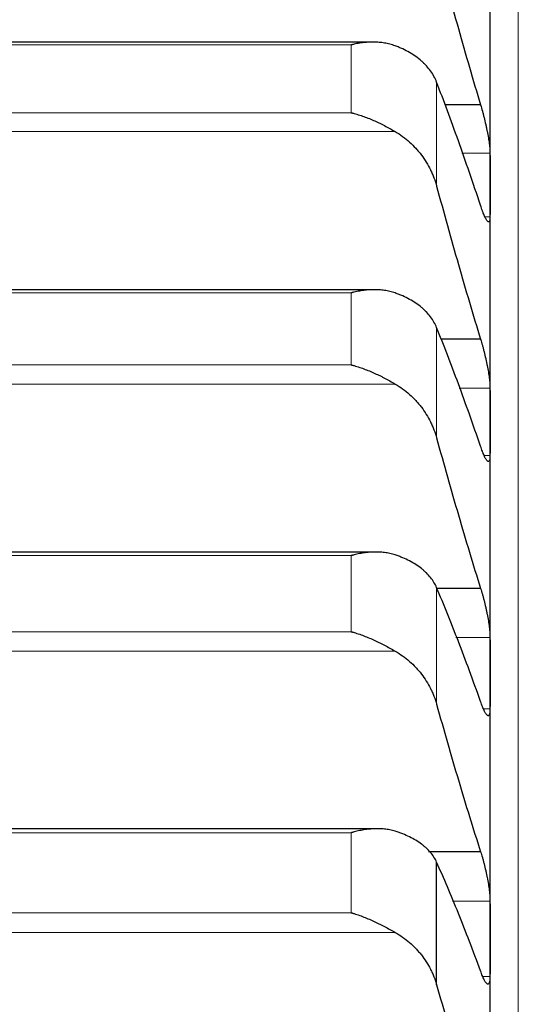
# Model space of a CAD drawing. Header units: inches. Extents: x 0 to 17820, y -10 to 12600.
# Tile 142 of 256: x 6479 to 6507, y 9209 to 9265. Entities that reach past the tile are written whole.
import ezdxf

# ---------------------------------------------------------------- set-up
doc = ezdxf.new("R2010")
doc.units = ezdxf.units.IN
doc.layers.add('1', color=7, linetype='Continuous', true_color=0xffffff)

msp = doc.modelspace()

# ---------------------------------------------------------------- linework, layer by layer
at = {"layer": '1', "color": 110, "linetype": 'Continuous', "lineweight": 13}
for p, q in [((6506.743, 9340.901), (6506.743, 8810.881)), ((6497.288, 9263.166), (6460.999, 9263.166)), ((6497.288, 9259.319), (6497.288, 9263.166)), ((6502.117, 9255.166), (6502.117, 9261.057)), ((6497.288, 9259.319), (6460.999, 9259.319)), ((6499.775, 9258.25), (6458.512, 9258.25)), ((6505.141, 9257.025), (6503.553, 9257.025)), ((6505.141, 9253.431), (6504.851, 9253.431)), ((6497.288, 9249.118), (6460.999, 9249.118)), ((6497.288, 9245.035), (6497.288, 9249.118)), ((6502.117, 9240.902), (6502.117, 9247.155)), ((6497.288, 9245.035), (6460.999, 9245.035)), ((6499.775, 9243.949), (6458.512, 9243.949)), ((6505.141, 9243.725), (6503.387, 9243.725)), ((6505.141, 9239.899), (6504.813, 9239.899)), ((6497.288, 9234.232), (6460.999, 9234.232)), ((6497.288, 9229.919), (6497.288, 9234.232)), ((6502.117, 9225.812), (6502.117, 9232.418)), ((6497.288, 9229.919), (6460.999, 9229.919)), ((6505.141, 9229.595), (6503.206, 9229.595)), ((6499.775, 9228.819), (6458.512, 9228.819)), ((6505.141, 9225.544), (6504.77, 9225.544)), ((6497.288, 9218.533), (6460.999, 9218.533)), ((6497.288, 9213.996), (6497.288, 9218.533)), ((6505.141, 9214.658), (6503.009, 9214.658)), ((6497.288, 9213.996), (6460.999, 9213.996)), ((6499.775, 9212.883), (6458.512, 9212.883)), ((6505.141, 9210.388), (6504.724, 9210.388))]:
    msp.add_line(p, q, dxfattribs=at)
at = {"layer": '1', "color": 2, "linetype": 'Continuous', "lineweight": 25}
for p, q in [((6505.143, 9255.228), (6505.143, 9267.797)), ((6498.522, 9263.321), (6459.788, 9263.321)), ((6504.606, 9259.761), (6502.578, 9259.761)), ((6505.143, 9241.812), (6505.143, 9255.228)), ((6498.6, 9249.295), (6459.701, 9249.295)), ((6504.606, 9246.485), (6502.365, 9246.485)), ((6505.143, 9227.569), (6505.143, 9241.812)), ((6498.674, 9234.433), (6459.615, 9234.433)), ((6504.606, 9232.375), (6502.134, 9232.375)), ((6505.143, 9212.523), (6505.143, 9227.569)), ((6498.749, 9218.758), (6459.529, 9218.758)), ((6504.606, 9217.454), (6501.652, 9217.454)), ((6502.117, 9209.922), (6502.117, 9216.87)), ((6505.143, 9196.698), (6505.143, 9212.523))]:
    msp.add_line(p, q, dxfattribs=at)
for points in [[(6502.117, 9268.583), (6502.321, 9267.819), (6502.731, 9266.305), (6503.35, 9264.077), (6503.975, 9261.894), (6504.395, 9260.467), (6504.606, 9259.761)], [(6504.606, 9254.075), (6504.395, 9254.71), (6503.975, 9255.953), (6503.35, 9257.738), (6502.731, 9259.444), (6502.321, 9260.528), (6502.117, 9261.057)], [(6505.141, 9257.025), (6505.143, 9256.426), (6505.143, 9255.827), (6505.143, 9255.228)], [(6502.117, 9255.166), (6502.321, 9254.411), (6502.731, 9252.915), (6503.35, 9250.721), (6503.975, 9248.575), (6504.395, 9247.176), (6504.606, 9246.485)], [(6505.143, 9255.228), (6505.143, 9254.629), (6505.143, 9254.03), (6505.141, 9253.431)], [(6504.606, 9240.433), (6504.395, 9241.048), (6503.975, 9242.252), (6503.35, 9243.974), (6502.731, 9245.613), (6502.321, 9246.65), (6502.117, 9247.155)], [(6505.141, 9243.725), (6505.143, 9243.087), (6505.143, 9242.449), (6505.143, 9241.812)], [(6505.143, 9241.812), (6505.143, 9241.174), (6505.143, 9240.536), (6505.141, 9239.899)], [(6502.117, 9240.902), (6502.321, 9240.156), (6502.731, 9238.682), (6503.35, 9236.524), (6503.975, 9234.419), (6504.395, 9233.051), (6504.606, 9232.375)], [(6504.606, 9225.966), (6504.395, 9226.562), (6503.975, 9227.723), (6503.35, 9229.38), (6502.731, 9230.95), (6502.321, 9231.938), (6502.117, 9232.418)], [(6505.141, 9229.595), (6505.143, 9228.92), (6505.143, 9228.244), (6505.143, 9227.569)], [(6505.143, 9227.569), (6505.143, 9226.894), (6505.143, 9226.219), (6505.141, 9225.544)], [(6502.117, 9225.812), (6502.321, 9225.078), (6502.731, 9223.628), (6503.35, 9221.51), (6503.975, 9219.449), (6504.395, 9218.113), (6504.606, 9217.454)], [(6504.606, 9210.699), (6504.395, 9211.273), (6503.975, 9212.392), (6503.35, 9213.979), (6502.731, 9215.477), (6502.321, 9216.416), (6502.117, 9216.87)], [(6505.141, 9214.658), (6505.143, 9213.947), (6505.143, 9213.235), (6505.143, 9212.523)], [(6505.143, 9212.523), (6505.143, 9211.812), (6505.143, 9211.1), (6505.141, 9210.388)], [(6502.117, 9209.922), (6502.321, 9209.2), (6502.731, 9207.776), (6503.35, 9205.702), (6503.975, 9203.689), (6504.395, 9202.387), (6504.606, 9201.746)]]:
    msp.add_open_spline(points, degree=3, dxfattribs=at)
for points, knots in [([(6499.775, 9263.109), (6499.675, 9263.147), (6499.575, 9263.178), (6499.374, 9263.231), (6499.273, 9263.252), (6499.069, 9263.286), (6498.966, 9263.299), (6498.76, 9263.316), (6498.655, 9263.32), (6498.446, 9263.321), (6498.341, 9263.318), (6498.131, 9263.305), (6498.026, 9263.295), (6497.816, 9263.269), (6497.71, 9263.252), (6497.552, 9263.223), (6497.473, 9263.208), (6497.38, 9263.187), (6497.334, 9263.177), (6497.314, 9263.172), (6497.301, 9263.169), (6497.294, 9263.167), (6497.288, 9263.166)], [0, 0, 0, 0, 0.125, 0.125, 0.25, 0.25, 0.375, 0.375, 0.5, 0.5, 0.625, 0.625, 0.75, 0.75, 0.875, 0.875, 0.9375, 0.96875, 0.984375, 0.992188, 0.992188, 1, 1, 1, 1]), ([(6502.117, 9261.057), (6502.075, 9261.167), (6502.025, 9261.275), (6501.91, 9261.484), (6501.781, 9261.689), (6501.623, 9261.882), (6501.494, 9262.023), (6501.449, 9262.07), (6501.379, 9262.138), (6501.355, 9262.161), (6501.306, 9262.206), (6501.282, 9262.228), (6501.157, 9262.337), (6500.945, 9262.504), (6500.71, 9262.656), (6500.463, 9262.799), (6500.334, 9262.867), (6500.164, 9262.947), (6500.13, 9262.963), (6500.06, 9262.994), (6499.956, 9263.039), (6499.848, 9263.082), (6499.775, 9263.109)], [0, 0, 0, 0, 0.125, 0.125, 0.25, 0.375, 0.375, 0.4375, 0.4375, 0.46875, 0.46875, 0.5, 0.5, 0.625, 0.75, 0.75, 0.875, 0.875, 0.90625, 0.90625, 0.9375, 1, 1, 1, 1]), ([(6504.606, 9259.761), (6504.64, 9259.65), (6504.675, 9259.535), (6504.725, 9259.356), (6504.741, 9259.295), (6504.766, 9259.201), (6504.774, 9259.17), (6504.791, 9259.107), (6504.799, 9259.075), (6504.839, 9258.916), (6504.869, 9258.788), (6504.913, 9258.595), (6504.927, 9258.53), (6504.947, 9258.433), (6504.954, 9258.401), (6504.967, 9258.337), (6504.973, 9258.305), (6505.005, 9258.147), (6505.027, 9258.024), (6505.052, 9257.875), (6505.057, 9257.845), (6505.066, 9257.787), (6505.07, 9257.758), (6505.083, 9257.672), (6505.091, 9257.616), (6505.112, 9257.457), (6505.122, 9257.358), (6505.131, 9257.244), (6505.133, 9257.222), (6505.136, 9257.179), (6505.137, 9257.158), (6505.14, 9257.098), (6505.141, 9257.06), (6505.141, 9257.025)], [0, 0, 0, 0, 0.125, 0.125, 0.1875, 0.1875, 0.21875, 0.21875, 0.25, 0.25, 0.375, 0.375, 0.4375, 0.4375, 0.46875, 0.46875, 0.5, 0.5, 0.625, 0.625, 0.65625, 0.65625, 0.6875, 0.6875, 0.75, 0.75, 0.875, 0.875, 0.90625, 0.90625, 0.9375, 0.9375, 1, 1, 1, 1]), ([(6497.288, 9259.319), (6497.291, 9259.318), (6497.294, 9259.318), (6497.301, 9259.316), (6497.304, 9259.315), (6497.314, 9259.313), (6497.334, 9259.308), (6497.38, 9259.296), (6497.473, 9259.272), (6497.658, 9259.219), (6497.815, 9259.169), (6498.129, 9259.061), (6498.337, 9258.979), (6498.648, 9258.843), (6498.752, 9258.795), (6498.907, 9258.721), (6498.959, 9258.695), (6499.063, 9258.644), (6499.114, 9258.617), (6499.269, 9258.536), (6499.372, 9258.481), (6499.575, 9258.367), (6499.675, 9258.309), (6499.775, 9258.25)], [0, 0, 0, 0, 0.003906, 0.003906, 0.007813, 0.007813, 0.015625, 0.03125, 0.0625, 0.125, 0.25, 0.25, 0.5, 0.5, 0.625, 0.625, 0.6875, 0.6875, 0.75, 0.75, 0.875, 0.875, 1, 1, 1, 1]), ([(6499.775, 9258.25), (6499.921, 9258.164), (6500.061, 9258.071), (6500.33, 9257.873), (6500.587, 9257.663), (6500.823, 9257.429), (6500.964, 9257.275), (6500.992, 9257.244), (6501.047, 9257.182), (6501.074, 9257.15), (6501.154, 9257.053), (6501.206, 9256.988), (6501.356, 9256.79), (6501.448, 9256.654), (6501.62, 9256.375), (6501.699, 9256.231), (6501.807, 9256.011), (6501.841, 9255.937), (6501.89, 9255.824), (6501.906, 9255.786), (6501.937, 9255.71), (6501.952, 9255.672), (6502.024, 9255.48), (6502.075, 9255.324), (6502.117, 9255.166)], [0, 0, 0, 0, 0.125, 0.125, 0.25, 0.375, 0.375, 0.40625, 0.40625, 0.4375, 0.4375, 0.5, 0.5, 0.625, 0.625, 0.75, 0.75, 0.8125, 0.8125, 0.84375, 0.84375, 0.875, 0.875, 1, 1, 1, 1]), ([(6505.141, 9253.431), (6505.141, 9253.396), (6505.139, 9253.332), (6505.131, 9253.255), (6505.122, 9253.216), (6505.114, 9253.191), (6505.111, 9253.184), (6505.105, 9253.17), (6505.101, 9253.164), (6505.084, 9253.139), (6505.067, 9253.132), (6505.042, 9253.139), (6505.037, 9253.141), (6505.029, 9253.146), (6505.027, 9253.147), (6505.021, 9253.151), (6505.007, 9253.162), (6504.98, 9253.19), (6504.955, 9253.226), (6504.928, 9253.269), (6504.913, 9253.293), (6504.87, 9253.375), (6504.839, 9253.441), (6504.791, 9253.553), (6504.775, 9253.593), (6504.75, 9253.657), (6504.742, 9253.679), (6504.725, 9253.724), (6504.717, 9253.747), (6504.675, 9253.864), (6504.64, 9253.966), (6504.606, 9254.075)], [0, 0, 0, 0, 0.0625, 0.125, 0.1875, 0.1875, 0.21875, 0.21875, 0.25, 0.25, 0.375, 0.375, 0.40625, 0.40625, 0.421875, 0.421875, 0.4375, 0.5, 0.5625, 0.5625, 0.625, 0.625, 0.75, 0.75, 0.8125, 0.8125, 0.84375, 0.84375, 0.875, 0.875, 1, 1, 1, 1]), ([(6499.775, 9249.108), (6499.675, 9249.143), (6499.575, 9249.172), (6499.374, 9249.221), (6499.273, 9249.241), (6499.069, 9249.27), (6498.966, 9249.281), (6498.76, 9249.294), (6498.655, 9249.296), (6498.446, 9249.294), (6498.341, 9249.288), (6498.131, 9249.271), (6498.026, 9249.26), (6497.816, 9249.23), (6497.71, 9249.211), (6497.552, 9249.18), (6497.473, 9249.163), (6497.38, 9249.141), (6497.334, 9249.13), (6497.314, 9249.125), (6497.301, 9249.121), (6497.294, 9249.12), (6497.288, 9249.118)], [0, 0, 0, 0, 0.125, 0.125, 0.25, 0.25, 0.375, 0.375, 0.5, 0.5, 0.625, 0.625, 0.75, 0.75, 0.875, 0.875, 0.9375, 0.96875, 0.984375, 0.992187, 0.992187, 1, 1, 1, 1]), ([(6502.117, 9247.155), (6502.075, 9247.26), (6502.025, 9247.363), (6501.91, 9247.563), (6501.781, 9247.757), (6501.623, 9247.942), (6501.494, 9248.076), (6501.449, 9248.12), (6501.379, 9248.186), (6501.355, 9248.207), (6501.306, 9248.25), (6501.282, 9248.271), (6501.157, 9248.375), (6500.945, 9248.534), (6500.71, 9248.677), (6500.463, 9248.814), (6500.334, 9248.878), (6500.164, 9248.954), (6500.13, 9248.969), (6500.06, 9248.998), (6499.956, 9249.041), (6499.848, 9249.082), (6499.775, 9249.108)], [0, 0, 0, 0, 0.125, 0.125, 0.25, 0.375, 0.375, 0.4375, 0.4375, 0.46875, 0.46875, 0.5, 0.5, 0.625, 0.75, 0.75, 0.875, 0.875, 0.90625, 0.90625, 0.9375, 1, 1, 1, 1]), ([(6504.606, 9246.485), (6504.64, 9246.377), (6504.675, 9246.264), (6504.725, 9246.087), (6504.741, 9246.027), (6504.766, 9245.935), (6504.774, 9245.904), (6504.791, 9245.841), (6504.799, 9245.81), (6504.839, 9245.651), (6504.869, 9245.524), (6504.913, 9245.331), (6504.927, 9245.266), (6504.947, 9245.169), (6504.954, 9245.136), (6504.967, 9245.072), (6504.973, 9245.039), (6505.005, 9244.88), (6505.027, 9244.756), (6505.052, 9244.604), (6505.057, 9244.574), (6505.066, 9244.514), (6505.07, 9244.484), (6505.083, 9244.397), (6505.091, 9244.34), (6505.112, 9244.176), (6505.122, 9244.074), (6505.131, 9243.955), (6505.133, 9243.932), (6505.136, 9243.887), (6505.137, 9243.865), (6505.14, 9243.802), (6505.141, 9243.762), (6505.141, 9243.725)], [0, 0, 0, 0, 0.125, 0.125, 0.1875, 0.1875, 0.21875, 0.21875, 0.25, 0.25, 0.375, 0.375, 0.4375, 0.4375, 0.46875, 0.46875, 0.5, 0.5, 0.625, 0.625, 0.65625, 0.65625, 0.6875, 0.6875, 0.75, 0.75, 0.875, 0.875, 0.90625, 0.90625, 0.9375, 0.9375, 1, 1, 1, 1]), ([(6497.288, 9245.035), (6497.291, 9245.034), (6497.294, 9245.033), (6497.301, 9245.031), (6497.304, 9245.03), (6497.314, 9245.028), (6497.334, 9245.022), (6497.38, 9245.01), (6497.473, 9244.984), (6497.552, 9244.961), (6497.71, 9244.912), (6497.815, 9244.877), (6498.129, 9244.765), (6498.337, 9244.681), (6498.648, 9244.543), (6498.752, 9244.495), (6498.907, 9244.42), (6498.959, 9244.394), (6499.063, 9244.342), (6499.114, 9244.315), (6499.269, 9244.234), (6499.372, 9244.179), (6499.575, 9244.066), (6499.675, 9244.008), (6499.775, 9243.949)], [0, 0, 0, 0, 0.003906, 0.003906, 0.007812, 0.007812, 0.015625, 0.03125, 0.0625, 0.125, 0.125, 0.25, 0.25, 0.5, 0.5, 0.625, 0.625, 0.6875, 0.6875, 0.75, 0.75, 0.875, 0.875, 1, 1, 1, 1]), ([(6499.775, 9243.949), (6499.921, 9243.864), (6500.061, 9243.772), (6500.33, 9243.576), (6500.587, 9243.368), (6500.823, 9243.137), (6500.964, 9242.985), (6500.992, 9242.954), (6501.047, 9242.892), (6501.074, 9242.861), (6501.154, 9242.765), (6501.206, 9242.701), (6501.356, 9242.505), (6501.448, 9242.37), (6501.62, 9242.095), (6501.699, 9241.953), (6501.807, 9241.736), (6501.841, 9241.662), (6501.89, 9241.551), (6501.906, 9241.514), (6501.937, 9241.438), (6501.952, 9241.401), (6502.024, 9241.211), (6502.075, 9241.057), (6502.117, 9240.902)], [0, 0, 0, 0, 0.125, 0.125, 0.25, 0.375, 0.375, 0.40625, 0.40625, 0.4375, 0.4375, 0.5, 0.5, 0.625, 0.625, 0.75, 0.75, 0.8125, 0.8125, 0.84375, 0.84375, 0.875, 0.875, 1, 1, 1, 1]), ([(6505.141, 9239.899), (6505.141, 9239.862), (6505.139, 9239.793), (6505.131, 9239.709), (6505.122, 9239.665), (6505.114, 9239.636), (6505.111, 9239.627), (6505.105, 9239.611), (6505.101, 9239.604), (6505.084, 9239.572), (6505.067, 9239.56), (6505.042, 9239.56), (6505.037, 9239.561), (6505.029, 9239.564), (6505.027, 9239.565), (6505.021, 9239.568), (6505.007, 9239.575), (6504.98, 9239.597), (6504.955, 9239.629), (6504.928, 9239.666), (6504.913, 9239.688), (6504.87, 9239.763), (6504.839, 9239.824), (6504.791, 9239.93), (6504.775, 9239.968), (6504.75, 9240.029), (6504.742, 9240.05), (6504.725, 9240.093), (6504.717, 9240.115), (6504.675, 9240.228), (6504.64, 9240.326), (6504.606, 9240.433)], [0, 0, 0, 0, 0.0625, 0.125, 0.1875, 0.1875, 0.21875, 0.21875, 0.25, 0.25, 0.375, 0.375, 0.40625, 0.40625, 0.421875, 0.421875, 0.4375, 0.5, 0.5625, 0.5625, 0.625, 0.625, 0.75, 0.75, 0.8125, 0.8125, 0.84375, 0.84375, 0.875, 0.875, 1, 1, 1, 1]), ([(6499.775, 9234.268), (6499.675, 9234.301), (6499.575, 9234.329), (6499.374, 9234.374), (6499.273, 9234.391), (6499.069, 9234.417), (6498.966, 9234.425), (6498.76, 9234.434), (6498.655, 9234.434), (6498.446, 9234.427), (6498.341, 9234.42), (6498.131, 9234.4), (6498.026, 9234.386), (6497.816, 9234.352), (6497.71, 9234.332), (6497.552, 9234.298), (6497.473, 9234.28), (6497.38, 9234.257), (6497.334, 9234.245), (6497.314, 9234.239), (6497.301, 9234.236), (6497.294, 9234.234), (6497.288, 9234.232)], [0, 0, 0, 0, 0.125, 0.125, 0.25, 0.25, 0.375, 0.375, 0.5, 0.5, 0.625, 0.625, 0.75, 0.75, 0.875, 0.875, 0.9375, 0.96875, 0.984375, 0.992188, 0.992188, 1, 1, 1, 1]), ([(6502.117, 9232.418), (6502.075, 9232.518), (6502.025, 9232.616), (6501.91, 9232.806), (6501.781, 9232.991), (6501.623, 9233.165), (6501.494, 9233.293), (6501.449, 9233.335), (6501.379, 9233.396), (6501.355, 9233.417), (6501.306, 9233.457), (6501.282, 9233.477), (6501.157, 9233.576), (6500.945, 9233.726), (6500.71, 9233.862), (6500.463, 9233.99), (6500.334, 9234.051), (6500.164, 9234.123), (6500.13, 9234.137), (6500.06, 9234.165), (6499.956, 9234.205), (6499.848, 9234.244), (6499.775, 9234.268)], [0, 0, 0, 0, 0.125, 0.125, 0.25, 0.375, 0.375, 0.4375, 0.4375, 0.46875, 0.46875, 0.5, 0.5, 0.625, 0.75, 0.75, 0.875, 0.875, 0.90625, 0.90625, 0.9375, 1, 1, 1, 1]), ([(6504.606, 9232.375), (6504.64, 9232.27), (6504.675, 9232.16), (6504.725, 9231.986), (6504.741, 9231.927), (6504.766, 9231.836), (6504.774, 9231.805), (6504.791, 9231.743), (6504.799, 9231.712), (6504.839, 9231.555), (6504.869, 9231.428), (6504.913, 9231.235), (6504.927, 9231.17), (6504.947, 9231.073), (6504.954, 9231.04), (6504.967, 9230.975), (6504.973, 9230.943), (6505.005, 9230.782), (6505.027, 9230.656), (6505.052, 9230.503), (6505.057, 9230.472), (6505.066, 9230.411), (6505.07, 9230.381), (6505.083, 9230.291), (6505.091, 9230.233), (6505.112, 9230.065), (6505.122, 9229.959), (6505.131, 9229.837), (6505.133, 9229.813), (6505.136, 9229.766), (6505.137, 9229.743), (6505.14, 9229.676), (6505.141, 9229.634), (6505.141, 9229.595)], [0, 0, 0, 0, 0.125, 0.125, 0.1875, 0.1875, 0.21875, 0.21875, 0.25, 0.25, 0.375, 0.375, 0.4375, 0.4375, 0.46875, 0.46875, 0.5, 0.5, 0.625, 0.625, 0.65625, 0.65625, 0.6875, 0.6875, 0.75, 0.75, 0.875, 0.875, 0.90625, 0.90625, 0.9375, 0.9375, 1, 1, 1, 1]), ([(6497.288, 9229.919), (6497.291, 9229.918), (6497.294, 9229.917), (6497.301, 9229.915), (6497.304, 9229.914), (6497.314, 9229.911), (6497.334, 9229.906), (6497.38, 9229.893), (6497.473, 9229.866), (6497.552, 9229.841), (6497.71, 9229.79), (6497.815, 9229.754), (6498.129, 9229.639), (6498.337, 9229.553), (6498.648, 9229.413), (6498.752, 9229.364), (6498.907, 9229.288), (6498.959, 9229.262), (6499.063, 9229.21), (6499.114, 9229.183), (6499.269, 9229.102), (6499.372, 9229.046), (6499.575, 9228.934), (6499.675, 9228.877), (6499.775, 9228.819)], [0, 0, 0, 0, 0.003906, 0.003906, 0.007813, 0.007813, 0.015625, 0.03125, 0.0625, 0.125, 0.125, 0.25, 0.25, 0.5, 0.5, 0.625, 0.625, 0.6875, 0.6875, 0.75, 0.75, 0.875, 0.875, 1, 1, 1, 1]), ([(6499.775, 9228.819), (6499.921, 9228.734), (6500.061, 9228.643), (6500.33, 9228.45), (6500.587, 9228.244), (6500.823, 9228.016), (6500.964, 9227.867), (6500.992, 9227.836), (6501.047, 9227.775), (6501.074, 9227.744), (6501.154, 9227.65), (6501.206, 9227.586), (6501.356, 9227.393), (6501.448, 9227.26), (6501.62, 9226.988), (6501.699, 9226.848), (6501.807, 9226.634), (6501.841, 9226.562), (6501.89, 9226.452), (6501.906, 9226.415), (6501.937, 9226.341), (6501.952, 9226.304), (6502.024, 9226.117), (6502.075, 9225.966), (6502.117, 9225.812)], [0, 0, 0, 0, 0.125, 0.125, 0.25, 0.375, 0.375, 0.40625, 0.40625, 0.4375, 0.4375, 0.5, 0.5, 0.625, 0.625, 0.75, 0.75, 0.8125, 0.8125, 0.84375, 0.84375, 0.875, 0.875, 1, 1, 1, 1]), ([(6505.141, 9225.544), (6505.141, 9225.504), (6505.139, 9225.431), (6505.131, 9225.34), (6505.122, 9225.291), (6505.114, 9225.258), (6505.111, 9225.248), (6505.105, 9225.23), (6505.101, 9225.221), (6505.084, 9225.183), (6505.067, 9225.165), (6505.042, 9225.159), (6505.037, 9225.159), (6505.029, 9225.16), (6505.027, 9225.16), (6505.021, 9225.161), (6505.007, 9225.165), (6504.98, 9225.181), (6504.955, 9225.208), (6504.928, 9225.241), (6504.913, 9225.26), (6504.87, 9225.328), (6504.839, 9225.384), (6504.791, 9225.484), (6504.775, 9225.52), (6504.75, 9225.577), (6504.742, 9225.597), (6504.725, 9225.638), (6504.717, 9225.66), (6504.675, 9225.768), (6504.64, 9225.863), (6504.606, 9225.966)], [0, 0, 0, 0, 0.0625, 0.125, 0.1875, 0.1875, 0.21875, 0.21875, 0.25, 0.25, 0.375, 0.375, 0.40625, 0.40625, 0.421875, 0.421875, 0.4375, 0.5, 0.5625, 0.5625, 0.625, 0.625, 0.75, 0.75, 0.8125, 0.8125, 0.84375, 0.84375, 0.875, 0.875, 1, 1, 1, 1]), ([(6499.775, 9218.614), (6499.675, 9218.646), (6499.575, 9218.671), (6499.374, 9218.712), (6499.273, 9218.727), (6499.069, 9218.748), (6498.966, 9218.755), (6498.76, 9218.759), (6498.655, 9218.758), (6498.446, 9218.747), (6498.341, 9218.738), (6498.131, 9218.713), (6498.026, 9218.698), (6497.816, 9218.661), (6497.71, 9218.639), (6497.552, 9218.602), (6497.473, 9218.583), (6497.38, 9218.558), (6497.334, 9218.546), (6497.314, 9218.54), (6497.301, 9218.536), (6497.294, 9218.534), (6497.288, 9218.533)], [0, 0, 0, 0, 0.125, 0.125, 0.25, 0.25, 0.375, 0.375, 0.5, 0.5, 0.625, 0.625, 0.75, 0.75, 0.875, 0.875, 0.9375, 0.96875, 0.984375, 0.992187, 0.992187, 1, 1, 1, 1]), ([(6502.117, 9216.87), (6502.075, 9216.965), (6502.025, 9217.058), (6501.91, 9217.237), (6501.781, 9217.412), (6501.623, 9217.577), (6501.494, 9217.697), (6501.449, 9217.736), (6501.379, 9217.795), (6501.355, 9217.814), (6501.306, 9217.852), (6501.282, 9217.871), (6501.157, 9217.963), (6500.945, 9218.105), (6500.71, 9218.233), (6500.463, 9218.354), (6500.334, 9218.411), (6500.164, 9218.478), (6500.13, 9218.491), (6500.06, 9218.517), (6499.956, 9218.555), (6499.848, 9218.591), (6499.775, 9218.614)], [0, 0, 0, 0, 0.125, 0.125, 0.25, 0.375, 0.375, 0.4375, 0.4375, 0.46875, 0.46875, 0.5, 0.5, 0.625, 0.75, 0.75, 0.875, 0.875, 0.90625, 0.90625, 0.9375, 1, 1, 1, 1]), ([(6504.606, 9217.454), (6504.64, 9217.352), (6504.675, 9217.245), (6504.725, 9217.074), (6504.741, 9217.016), (6504.766, 9216.926), (6504.774, 9216.896), (6504.791, 9216.835), (6504.799, 9216.804), (6504.839, 9216.649), (6504.869, 9216.522), (6504.913, 9216.33), (6504.927, 9216.265), (6504.947, 9216.168), (6504.954, 9216.135), (6504.967, 9216.07), (6504.973, 9216.037), (6505.005, 9215.876), (6505.027, 9215.749), (6505.052, 9215.593), (6505.057, 9215.562), (6505.066, 9215.5), (6505.07, 9215.469), (6505.083, 9215.378), (6505.091, 9215.319), (6505.112, 9215.147), (6505.122, 9215.038), (6505.131, 9214.911), (6505.133, 9214.886), (6505.136, 9214.837), (6505.137, 9214.813), (6505.14, 9214.744), (6505.141, 9214.7), (6505.141, 9214.658)], [0, 0, 0, 0, 0.125, 0.125, 0.1875, 0.1875, 0.21875, 0.21875, 0.25, 0.25, 0.375, 0.375, 0.4375, 0.4375, 0.46875, 0.46875, 0.5, 0.5, 0.625, 0.625, 0.65625, 0.65625, 0.6875, 0.6875, 0.75, 0.75, 0.875, 0.875, 0.90625, 0.90625, 0.9375, 0.9375, 1, 1, 1, 1]), ([(6497.288, 9213.996), (6497.291, 9213.995), (6497.294, 9213.994), (6497.301, 9213.992), (6497.304, 9213.991), (6497.314, 9213.988), (6497.334, 9213.982), (6497.38, 9213.968), (6497.473, 9213.94), (6497.552, 9213.915), (6497.71, 9213.862), (6497.815, 9213.824), (6498.129, 9213.706), (6498.337, 9213.618), (6498.648, 9213.476), (6498.752, 9213.427), (6498.907, 9213.35), (6498.959, 9213.325), (6499.063, 9213.272), (6499.114, 9213.245), (6499.269, 9213.164), (6499.372, 9213.109), (6499.575, 9212.997), (6499.675, 9212.94), (6499.775, 9212.883)], [0, 0, 0, 0, 0.003906, 0.003906, 0.007812, 0.007812, 0.015625, 0.03125, 0.0625, 0.125, 0.125, 0.25, 0.25, 0.5, 0.5, 0.625, 0.625, 0.6875, 0.6875, 0.75, 0.75, 0.875, 0.875, 1, 1, 1, 1]), ([(6499.775, 9212.883), (6499.921, 9212.799), (6500.061, 9212.71), (6500.33, 9212.519), (6500.587, 9212.317), (6500.823, 9212.092), (6500.964, 9211.944), (6500.992, 9211.914), (6501.047, 9211.854), (6501.074, 9211.823), (6501.154, 9211.731), (6501.206, 9211.668), (6501.356, 9211.477), (6501.448, 9211.347), (6501.62, 9211.079), (6501.699, 9210.942), (6501.807, 9210.731), (6501.841, 9210.659), (6501.89, 9210.551), (6501.906, 9210.515), (6501.937, 9210.442), (6501.952, 9210.406), (6502.024, 9210.222), (6502.075, 9210.073), (6502.117, 9209.922)], [0, 0, 0, 0, 0.125, 0.125, 0.25, 0.375, 0.375, 0.40625, 0.40625, 0.4375, 0.4375, 0.5, 0.5, 0.625, 0.625, 0.75, 0.75, 0.8125, 0.8125, 0.84375, 0.84375, 0.875, 0.875, 1, 1, 1, 1]), ([(6505.141, 9210.388), (6505.141, 9210.347), (6505.139, 9210.27), (6505.131, 9210.171), (6505.122, 9210.117), (6505.114, 9210.081), (6505.111, 9210.069), (6505.105, 9210.048), (6505.101, 9210.039), (6505.084, 9209.994), (6505.067, 9209.971), (6505.042, 9209.959), (6505.037, 9209.957), (6505.029, 9209.956), (6505.027, 9209.955), (6505.021, 9209.955), (6505.007, 9209.956), (6504.98, 9209.966), (6504.955, 9209.988), (6504.928, 9210.016), (6504.913, 9210.033), (6504.87, 9210.093), (6504.839, 9210.144), (6504.791, 9210.237), (6504.775, 9210.271), (6504.75, 9210.326), (6504.742, 9210.345), (6504.725, 9210.384), (6504.717, 9210.404), (6504.675, 9210.507), (6504.64, 9210.599), (6504.606, 9210.699)], [0, 0, 0, 0, 0.0625, 0.125, 0.1875, 0.1875, 0.21875, 0.21875, 0.25, 0.25, 0.375, 0.375, 0.40625, 0.40625, 0.421875, 0.421875, 0.4375, 0.5, 0.5625, 0.5625, 0.625, 0.625, 0.75, 0.75, 0.8125, 0.8125, 0.84375, 0.84375, 0.875, 0.875, 1, 1, 1, 1])]:
    msp.add_open_spline(points, degree=3, knots=knots, dxfattribs=at)

doc.saveas('drawing.dxf')
